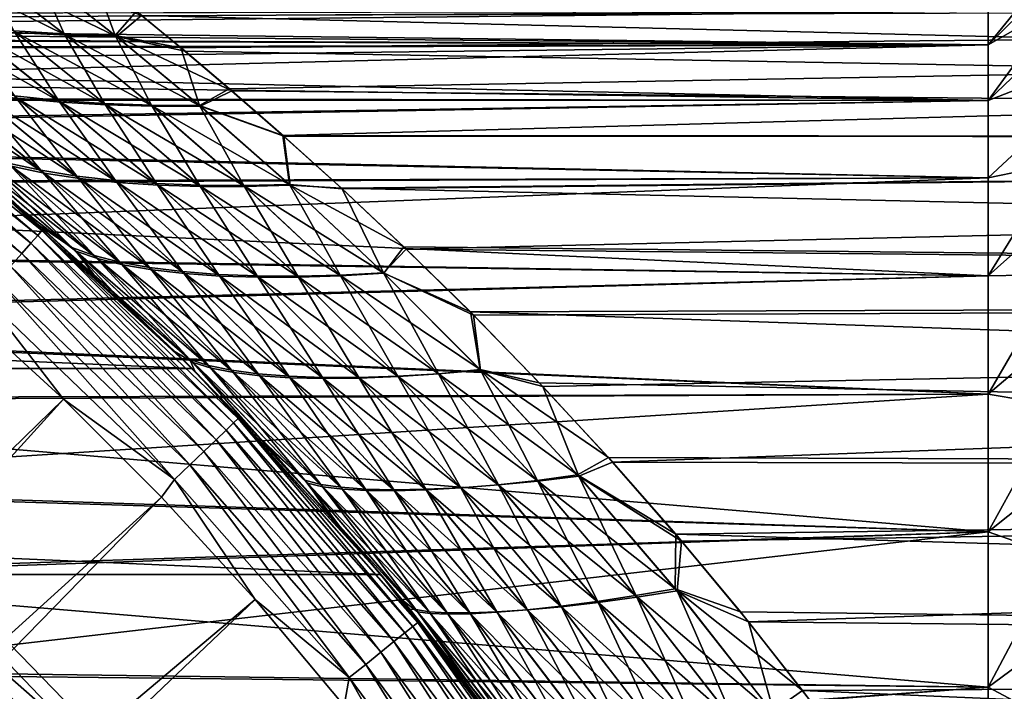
# Model space of a CAD drawing. Header units: metres. Extents: x -22 to 72, y -222 to 22.
# Tile 202 of 256: x 14.7 to 21.61, y 13.64 to 18.36. Entities that reach past the tile are written whole.
import ezdxf

# ---------------------------------------------------------------- set-up
doc = ezdxf.new("R2010")
doc.units = ezdxf.units.M
doc.layers.add('solid_509499_SW0002', color=7, linetype='CONTINUOUS')

msp = doc.modelspace()

# ---------------------------------------------------------------- linework, layer by layer
at = {"layer": 'solid_509499_SW0002'}
for points in [[(21.5, 18.184998, 64.600609), (22.5, 19.16798, 64.416916), (22.5, 19.416819, 66.200783)], [(21.5, 18.421082, 66.293022), (21.5, 18.184998, 64.600609), (22.5, 19.416819, 66.200783)], [(21.5, 17.793766, 62.937202), (22.5, 18.75561, 62.663605), (22.5, 19.16798, 64.416916)], [(21.5, 18.184998, 64.600609), (21.5, 17.793766, 62.937202), (22.5, 19.16798, 64.416916)], [(21.5, 18.184998, 71.399391), (22.5, 19.16798, 71.583084), (22.5, 18.75561, 73.336395)], [(21.5, 18.184998, 71.399391), (21.5, 18.421082, 69.706978), (22.5, 19.16798, 71.583084)], [(21.5, 17.793766, 62.937202), (22.5, 18.18322, 60.955818), (22.5, 18.75561, 62.663605)], [(21.5, 17.793766, 73.062798), (22.5, 18.75561, 73.336395), (22.5, 18.18322, 75.044182)], [(21.5, 17.793766, 73.062798), (21.5, 18.184998, 71.399391), (22.5, 18.75561, 73.336395)], [(15.022791, 18.252682, 57.17783), (14.672919, 18.271509, 56.917923), (14.078038, 18.71879, 57.732094)], [(14.453522, 18.690596, 57.976868), (15.022791, 18.252682, 57.17783), (14.078038, 18.71879, 57.732094)], [(15.011843, 18.260937, 78.809494), (14.441592, 18.698818, 78.00853), (14.658468, 18.282213, 79.065628)], [(14.825766, 18.679012, 77.796028), (14.441592, 18.698818, 78.00853), (15.011843, 18.260937, 78.809494)], [(15.37818, 18.244247, 57.407619), (15.022791, 18.252682, 57.17783), (14.453522, 18.690596, 57.976868)], [(14.833888, 18.673191, 58.193531), (15.37818, 18.244247, 57.407619), (14.453522, 18.690596, 57.976868)], [(15.370691, 18.250051, 78.583267), (15.22055, 18.659496, 77.634476), (14.825766, 18.679012, 77.796028)], [(15.370691, 18.250051, 78.583267), (14.825766, 18.679012, 77.796028), (15.011843, 18.260937, 78.809494)], [(14.833888, 18.673191, 58.193531), (15.55497, 18.391216, 57.862782), (15.37818, 18.244247, 57.407619)], [(15.370691, 18.250051, 78.583267), (15.518391, 18.420713, 78.083519), (15.22055, 18.659496, 77.634476)], [(50.400002, 18.492506, 77.951241), (15.518391, 18.420713, 78.083519), (15.830971, 18.163624, 78.539581)], [(50.400002, 18.492506, 58.048759), (50.400002, 17.526039, 56.431164), (15.55497, 18.391216, 57.862782)], [(50.400002, 18.492506, 77.951241), (15.830971, 18.163624, 78.539581), (16.170605, 17.87641, 79.019707)], [(50.400002, 18.492506, 77.951241), (16.170605, 17.87641, 79.019707), (16.547749, 17.54735, 79.536484)], [(50.400002, 17.526039, 79.56884), (50.400002, 18.492506, 77.951241), (16.547749, 17.54735, 79.536484)], [(4.127241, 18.392618, 69.990547), (21.5, 18.421082, 69.706978), (21.5, 18.184998, 71.399391)], [(4.368692, 18.336767, 70.452217), (4.127241, 18.392618, 69.990547), (21.5, 18.184998, 71.399391)], [(4.170575, 18.382839, 65.921112), (4.419402, 18.324612, 65.458549), (21.5, 18.421082, 66.293022)], [(4.419402, 18.324612, 65.458549), (4.73868, 18.244654, 64.936974), (21.5, 18.421082, 66.293022)], [(4.73868, 18.244654, 64.936974), (21.5, 18.184998, 64.600609), (21.5, 18.421082, 66.293022)], [(15.370691, 18.250051, 78.583267), (15.830971, 18.163624, 78.539581), (15.518391, 18.420713, 78.083519)], [(15.37818, 18.244247, 57.407619), (15.55497, 18.391216, 57.862782), (15.859923, 18.139854, 57.419563)], [(50.400002, 17.526039, 56.431164), (15.859923, 18.139854, 57.419563), (15.55497, 18.391216, 57.862782)], [(4.68187, 18.259315, 70.97438), (4.368692, 18.336767, 70.452217), (21.5, 18.184998, 71.399391)], [(14.988117, 17.781624, 55.791626), (14.682626, 17.810928, 55.464008), (14.001969, 18.340275, 56.314819)], [(14.331756, 18.300714, 56.629494), (14.988117, 17.781624, 55.791626), (14.001969, 18.340275, 56.314819)], [(5.075209, 18.153919, 71.561584), (4.68187, 18.259315, 70.97438), (21.5, 18.184998, 71.399391)], [(14.972487, 17.794277, 80.191559), (14.313736, 18.313869, 79.350098), (14.663687, 17.826073, 80.515579)], [(14.658468, 18.282213, 79.065628), (14.313736, 18.313869, 79.350098), (14.972487, 17.794277, 80.191559)], [(15.306316, 17.762251, 56.091316), (14.988117, 17.781624, 55.791626), (14.331756, 18.300714, 56.629494)], [(14.672919, 18.271509, 56.917923), (15.306316, 17.762251, 56.091316), (14.331756, 18.300714, 56.629494)], [(15.293908, 17.772415, 79.895287), (14.658468, 18.282213, 79.065628), (14.972487, 17.794277, 80.191559)], [(15.011843, 18.260937, 78.809494), (14.658468, 18.282213, 79.065628), (15.293908, 17.772415, 79.895287)], [(15.634247, 17.752834, 56.360661), (15.306316, 17.762251, 56.091316), (14.672919, 18.271509, 56.917923)], [(15.022791, 18.252682, 57.17783), (15.634247, 17.752834, 56.360661), (14.672919, 18.271509, 56.917923)], [(15.624993, 17.760508, 79.629173), (15.011843, 18.260937, 78.809494), (15.293908, 17.772415, 79.895287)], [(15.370691, 18.250051, 78.583267), (15.011843, 18.260937, 78.809494), (15.624993, 17.760508, 79.629173)], [(15.968346, 17.753387, 56.597958), (15.634247, 17.752834, 56.360661), (15.022791, 18.252682, 57.17783)], [(15.37818, 18.244247, 57.407619), (15.968346, 17.753387, 56.597958), (15.022791, 18.252682, 57.17783)], [(4.73868, 18.244654, 64.936974), (5.136859, 18.13657, 64.351097), (21.5, 18.184998, 64.600609)], [(5.075209, 18.153919, 71.561584), (21.5, 18.184998, 71.399391), (21.5, 17.793766, 73.062798)], [(5.136859, 18.13657, 64.351097), (5.622919, 17.991812, 63.693604), (21.5, 18.184998, 64.600609)], [(5.622919, 17.991812, 63.693604), (6.208169, 17.798346, 62.953224), (21.5, 18.184998, 64.600609)], [(6.208169, 17.798346, 62.953224), (21.5, 17.793766, 62.937202), (21.5, 18.184998, 64.600609)], [(15.962203, 17.758568, 79.394905), (15.830971, 18.163624, 78.539581), (15.370691, 18.250051, 78.583267)], [(15.962203, 17.758568, 79.394905), (15.370691, 18.250051, 78.583267), (15.624993, 17.760508, 79.629173)], [(15.37818, 18.244247, 57.407619), (15.859923, 18.139854, 57.419563), (16.189465, 17.860846, 56.955082)], [(15.37818, 18.244247, 57.407619), (16.189465, 17.860846, 56.955082), (15.968346, 17.753387, 56.597958)], [(21.5, 16.560507, 59.753811), (22.5, 17.45569, 59.308117), (22.5, 18.18322, 60.955818)], [(21.5, 17.250723, 61.316998), (21.5, 16.560507, 59.753811), (22.5, 18.18322, 60.955818)], [(21.5, 17.793766, 62.937202), (21.5, 17.250723, 61.316998), (22.5, 18.18322, 60.955818)], [(21.5, 17.250723, 74.683006), (22.5, 18.18322, 75.044182), (22.5, 17.45569, 76.691887)], [(21.5, 17.250723, 74.683006), (21.5, 17.793766, 73.062798), (22.5, 18.18322, 75.044182)], [(5.55943, 18.01153, 72.223152), (5.075209, 18.153919, 71.561584), (21.5, 17.793766, 73.062798)], [(15.962203, 17.758568, 79.394905), (16.170605, 17.87641, 79.019707), (15.830971, 18.163624, 78.539581)], [(50.400002, 17.526039, 56.431164), (16.189465, 17.860846, 56.955082), (15.859923, 18.139854, 57.419563)], [(13.370307, 18.077848, 119.368202), (13.343791, 18.041996, 119.516907), (14.825788, 16.845367, 119.516907)], [(14.855249, 16.878841, 119.368202), (14.462721, 17.236, 119.213844), (13.370307, 18.077848, 119.368202)], [(14.855249, 16.878841, 119.368202), (13.370307, 18.077848, 119.368202), (14.825788, 16.845367, 119.516907)], [(6.146482, 17.819744, 72.970703), (5.55943, 18.01153, 72.223152), (21.5, 17.793766, 73.062798)], [(13.300695, 17.983727, 119.654198), (13.242643, 17.905235, 119.774902), (14.713407, 16.717678, 119.774902)], [(13.343791, 18.041996, 119.516907), (13.300695, 17.983727, 119.654198), (14.777905, 16.790962, 119.654198)], [(14.777905, 16.790962, 119.654198), (13.300695, 17.983727, 119.654198), (14.713407, 16.717678, 119.774902)], [(14.825788, 16.845367, 119.516907), (13.343791, 18.041996, 119.516907), (14.777905, 16.790962, 119.654198)], [(14.87028, 17.283792, 53.871784), (14.642844, 17.331078, 53.467319), (13.865959, 17.958147, 54.34404)], [(14.11939, 17.899223, 54.736885), (14.87028, 17.283792, 53.871784), (13.865959, 17.958147, 54.34404)], [(14.848138, 17.302979, 82.105278), (14.093506, 17.919346, 81.235054), (14.617359, 17.352791, 82.506172)], [(14.369953, 17.867773, 80.864456), (14.093506, 17.919346, 81.235054), (14.848138, 17.302979, 82.105278)], [(14.713407, 16.717678, 119.774902), (13.242643, 17.905235, 119.774902), (14.63472, 16.628271, 119.874481)], [(15.119245, 17.245903, 54.256832), (14.87028, 17.283792, 53.871784), (14.11939, 17.899223, 54.736885)], [(14.392305, 17.85014, 55.111374), (15.119245, 17.245903, 54.256832), (14.11939, 17.899223, 54.736885)], [(15.100309, 17.262562, 81.723679), (14.369953, 17.867773, 80.864456), (14.848138, 17.302979, 82.105278)], [(14.663687, 17.826073, 80.515579), (14.369953, 17.867773, 80.864456), (15.100309, 17.262562, 81.723679)], [(15.387448, 17.217445, 54.618767), (15.119245, 17.245903, 54.256832), (14.392305, 17.85014, 55.111374)], [(14.682626, 17.810928, 55.464008), (15.387448, 17.217445, 54.618767), (14.392305, 17.85014, 55.111374)], [(15.962203, 17.758568, 79.394905), (16.547749, 17.54735, 79.536484), (16.170605, 17.87641, 79.019707)], [(15.968346, 17.753387, 56.597958), (16.189465, 17.860846, 56.955082), (16.553175, 17.543404, 56.457512)], [(50.400002, 17.526039, 56.431164), (16.553175, 17.543404, 56.457512), (16.189465, 17.860846, 56.955082)], [(6.851423, 17.560766, 73.819824), (6.146482, 17.819744, 72.970703), (21.5, 17.793766, 73.062798)], [(6.208169, 17.798346, 62.953224), (6.906928, 17.539009, 62.114941), (21.5, 17.793766, 62.937202)], [(6.851423, 17.560766, 73.819824), (21.5, 17.793766, 73.062798), (21.5, 17.250723, 74.683006)], [(6.906928, 17.539009, 62.114941), (21.5, 17.250723, 61.316998), (21.5, 17.793766, 62.937202)], [(15.371601, 17.231575, 81.365059), (14.663687, 17.826073, 80.515579), (15.100309, 17.262562, 81.723679)], [(14.972487, 17.794277, 80.191559), (14.663687, 17.826073, 80.515579), (15.371601, 17.231575, 81.365059)], [(15.672429, 17.198444, 54.954243), (15.387448, 17.217445, 54.618767), (14.682626, 17.810928, 55.464008)], [(14.988117, 17.781624, 55.791626), (15.672429, 17.198444, 54.954243), (14.682626, 17.810928, 55.464008)], [(15.659565, 17.210049, 81.032738), (14.972487, 17.794277, 80.191559), (15.371601, 17.231575, 81.365059)], [(15.293908, 17.772415, 79.895287), (14.972487, 17.794277, 80.191559), (15.659565, 17.210049, 81.032738)], [(15.971469, 17.188932, 55.260181), (15.672429, 17.198444, 54.954243), (14.988117, 17.781624, 55.791626)], [(15.306316, 17.762251, 56.091316), (15.971469, 17.188932, 55.260181), (14.988117, 17.781624, 55.791626)], [(15.9615, 17.198009, 80.72979), (15.293908, 17.772415, 79.895287), (15.659565, 17.210049, 81.032738)], [(15.624993, 17.760508, 79.629173), (15.293908, 17.772415, 79.895287), (15.9615, 17.198009, 80.72979)], [(16.281279, 17.188927, 55.534019), (15.971469, 17.188932, 55.260181), (15.306316, 17.762251, 56.091316)], [(15.634247, 17.752834, 56.360661), (16.281279, 17.188927, 55.534019), (15.306316, 17.762251, 56.091316)], [(16.274136, 17.195477, 80.458755), (15.624993, 17.760508, 79.629173), (15.9615, 17.198009, 80.72979)], [(15.962203, 17.758568, 79.394905), (15.624993, 17.760508, 79.629173), (16.274136, 17.195477, 80.458755)], [(15.968346, 17.753387, 56.597958), (16.597918, 17.198442, 55.773968), (15.634247, 17.752834, 56.360661)], [(16.597918, 17.198442, 55.773968), (16.281279, 17.188927, 55.534019), (15.634247, 17.752834, 56.360661)], [(16.593557, 17.202463, 80.221428), (16.547749, 17.54735, 79.536484), (15.962203, 17.758568, 79.394905)], [(16.593557, 17.202463, 80.221428), (15.962203, 17.758568, 79.394905), (16.274136, 17.195477, 80.458755)], [(15.968346, 17.753387, 56.597958), (16.553175, 17.543404, 56.457512), (16.597918, 17.198442, 55.773968)], [(7.689434, 17.21032, 74.786278), (6.851423, 17.560766, 73.819824), (21.5, 17.250723, 74.683006)], [(6.906928, 17.539009, 62.114941), (7.731639, 17.191401, 61.165932), (21.5, 17.250723, 61.316998)], [(50.400002, 17.526039, 79.56884), (16.547749, 17.54735, 79.536484), (16.963541, 17.171598, 80.088684)], [(16.593557, 17.202463, 80.221428), (16.963541, 17.171598, 80.088684), (16.547749, 17.54735, 79.536484)], [(50.400002, 17.526039, 56.431164), (16.957682, 17.177963, 55.920364), (16.553175, 17.543404, 56.457512)], [(16.597918, 17.198442, 55.773968), (16.553175, 17.543404, 56.457512), (16.957682, 17.177963, 55.920364)], [(50.400002, 17.526039, 56.431164), (50.400002, 16.418461, 54.906715), (16.957682, 17.177963, 55.920364)], [(50.400002, 17.526039, 79.56884), (16.963541, 17.171598, 80.088684), (17.412302, 16.749556, 80.666977)], [(50.400002, 16.418461, 81.093285), (50.400002, 17.526039, 79.56884), (17.412302, 16.749556, 80.666977)], [(14.227192, 17.480434, 83.347023), (14.265347, 17.39971, 83.972595), (14.833776, 16.917715, 84.550529)], [(15.065857, 16.760658, 84.221207), (14.227192, 17.480434, 83.347023), (14.833776, 16.917715, 84.550529)], [(14.409905, 17.411961, 82.921883), (14.227192, 17.480434, 83.347023), (15.065857, 16.760658, 84.221207)], [(14.259803, 17.453671, 52.619087), (15.093518, 16.735561, 51.751019), (14.633085, 17.0916, 51.651276)], [(15.245413, 16.682634, 52.188663), (15.093518, 16.735561, 51.751019), (14.259803, 17.453671, 52.619087)], [(14.438877, 17.387722, 53.047947), (15.245413, 16.682634, 52.188663), (14.259803, 17.453671, 52.619087)], [(21.5, 15.729003, 58.260983), (22.5, 16.579229, 57.734566), (22.5, 17.45569, 59.308117)], [(21.5, 16.560507, 59.753811), (21.5, 15.729003, 58.260983), (22.5, 17.45569, 59.308117)], [(21.5, 16.560507, 76.246185), (22.5, 17.45569, 76.691887), (22.5, 16.579229, 78.265434)], [(21.5, 16.560507, 76.246185), (21.5, 17.250723, 74.683006), (22.5, 17.45569, 76.691887)], [(14.833776, 16.917715, 84.550529), (14.265347, 17.39971, 83.972595), (14.462721, 17.236, 119.213844)], [(15.221151, 16.705124, 83.787003), (14.409905, 17.411961, 82.921883), (15.065857, 16.760658, 84.221207)], [(14.617359, 17.352791, 82.506172), (14.409905, 17.411961, 82.921883), (15.221151, 16.705124, 83.787003)], [(15.42454, 16.63855, 52.616333), (15.245413, 16.682634, 52.188663), (14.438877, 17.387722, 53.047947)], [(14.642844, 17.331078, 53.467319), (15.42454, 16.63855, 52.616333), (14.438877, 17.387722, 53.047947)], [(15.403525, 16.658434, 83.362717), (14.617359, 17.352791, 82.506172), (15.221151, 16.705124, 83.787003)], [(14.848138, 17.302979, 82.105278), (14.617359, 17.352791, 82.506172), (15.403525, 16.658434, 83.362717)], [(15.629362, 16.603359, 53.028313), (15.42454, 16.63855, 52.616333), (14.642844, 17.331078, 53.467319)], [(14.87028, 17.283792, 53.871784), (15.629362, 16.603359, 53.028313), (14.642844, 17.331078, 53.467319)], [(15.61145, 16.620636, 82.954025), (14.848138, 17.302979, 82.105278), (15.403525, 16.658434, 83.362717)], [(15.100309, 17.262562, 81.723679), (14.848138, 17.302979, 82.105278), (15.61145, 16.620636, 82.954025)], [(15.857765, 16.577099, 53.419872), (15.629362, 16.603359, 53.028313), (14.87028, 17.283792, 53.871784)], [(15.119245, 17.245903, 54.256832), (15.857765, 16.577099, 53.419872), (14.87028, 17.283792, 53.871784)], [(-15.909897, 15.909908), (-14.462714, 17.236006), (15.909897, 15.909908)], [(-14.462714, 17.236006), (14.462714, 17.236006), (15.909897, 15.909908)], [(7.689434, 17.21032, 74.786278), (21.5, 17.250723, 74.683006), (21.5, 16.560507, 76.246185)], [(7.731639, 17.191401, 61.165932), (8.645412, 16.750504, 60.147011), (21.5, 17.250723, 61.316998)], [(8.645412, 16.750504, 60.147011), (21.5, 16.560507, 59.753811), (21.5, 17.250723, 61.316998)], [(15.791197, 16.027729, 50.503799), (15.909897, 15.909908), (14.462714, 17.236006)], [(15.21996, 16.571144, 51.06382), (15.791197, 16.027729, 50.503799), (14.462714, 17.236006)], [(14.633085, 17.0916, 51.651276), (15.21996, 16.571144, 51.06382), (14.462714, 17.236006)], [(14.833776, 16.917715, 84.550529), (14.462721, 17.236, 119.213844), (15.909903, 15.909903, 119.213844)], [(14.855249, 16.878841, 119.368202), (15.909903, 15.909903, 119.213844), (14.462721, 17.236, 119.213844)], [(15.842822, 16.591768, 82.565643), (15.100309, 17.262562, 81.723679), (15.61145, 16.620636, 82.954025)], [(15.371601, 17.231575, 81.365059), (15.100309, 17.262562, 81.723679), (15.842822, 16.591768, 82.565643)], [(16.10725, 16.559801, 53.787117), (15.857765, 16.577099, 53.419872), (15.119245, 17.245903, 54.256832)], [(15.387448, 17.217445, 54.618767), (16.10725, 16.559801, 53.787117), (15.119245, 17.245903, 54.256832)], [(16.095158, 16.571863, 82.201447), (15.371601, 17.231575, 81.365059), (15.842822, 16.591768, 82.565643)], [(15.659565, 17.210049, 81.032738), (15.371601, 17.231575, 81.365059), (16.095158, 16.571863, 82.201447)], [(16.375126, 16.551495, 54.126526), (16.10725, 16.559801, 53.787117), (15.387448, 17.217445, 54.618767)], [(15.672429, 17.198444, 54.954243), (16.375126, 16.551495, 54.126526), (15.387448, 17.217445, 54.618767)], [(8.614589, 16.766376, 75.819099), (7.689434, 17.21032, 74.786278), (21.5, 16.560507, 76.246185)], [(16.365778, 16.560947, 81.864937), (15.659565, 17.210049, 81.032738), (16.095158, 16.571863, 82.201447)], [(15.9615, 17.198009, 80.72979), (15.659565, 17.210049, 81.032738), (16.365778, 16.560947, 81.864937)], [(16.658419, 16.552202, 54.434868), (16.375126, 16.551495, 54.126526), (15.672429, 17.198444, 54.954243)], [(15.971469, 17.188932, 55.260181), (16.658419, 16.552202, 54.434868), (15.672429, 17.198444, 54.954243)], [(16.651728, 16.559048, 81.559334), (15.9615, 17.198009, 80.72979), (16.365778, 16.560947, 81.864937)], [(16.274136, 17.195477, 80.458755), (15.9615, 17.198009, 80.72979), (16.651728, 16.559048, 81.559334)], [(16.953524, 16.561947, 54.709438), (16.658419, 16.552202, 54.434868), (15.971469, 17.188932, 55.260181)], [(16.281279, 17.188927, 55.534019), (16.953524, 16.561947, 54.709438), (15.971469, 17.188932, 55.260181)], [(16.593557, 17.202463, 80.221428), (16.274136, 17.195477, 80.458755), (16.949421, 16.566183, 81.287323)], [(16.949421, 16.566183, 81.287323), (16.274136, 17.195477, 80.458755), (16.651728, 16.559048, 81.559334)], [(16.597918, 17.198442, 55.773968), (17.256121, 16.58074, 54.948357), (16.281279, 17.188927, 55.534019)], [(17.256121, 16.58074, 54.948357), (16.953524, 16.561947, 54.709438), (16.281279, 17.188927, 55.534019)], [(17.254562, 16.582369, 81.050781), (16.963541, 17.171598, 80.088684), (16.593557, 17.202463, 80.221428)], [(17.254562, 16.582369, 81.050781), (16.593557, 17.202463, 80.221428), (16.949421, 16.566183, 81.287323)], [(16.597918, 17.198442, 55.773968), (16.957682, 17.177963, 55.920364), (17.396788, 16.765553, 55.354202)], [(16.597918, 17.198442, 55.773968), (17.396788, 16.765553, 55.354202), (17.256121, 16.58074, 54.948357)], [(50.400002, 16.418461, 54.906715), (17.396788, 16.765553, 55.354202), (16.957682, 17.177963, 55.920364)], [(17.254562, 16.582369, 81.050781), (17.412302, 16.749556, 80.666977), (16.963541, 17.171598, 80.088684)], [(15.093518, 16.735561, 51.751019), (15.21996, 16.571144, 51.06382), (14.633085, 17.0916, 51.651276)], [(14.855249, 16.878841, 119.368202), (14.825788, 16.845367, 119.516907), (16.200964, 15.527367, 119.516907)], [(15.388842, 16.414431, 85.102844), (14.833776, 16.917715, 84.550529), (15.909903, 15.909903, 119.213844)], [(15.065857, 16.760658, 84.221207), (14.833776, 16.917715, 84.550529), (15.388842, 16.414431, 85.102844)], [(16.233158, 15.558223, 119.368202), (15.909903, 15.909903, 119.213844), (14.855249, 16.878841, 119.368202)], [(16.233158, 15.558223, 119.368202), (14.855249, 16.878841, 119.368202), (16.200964, 15.527367, 119.516907)], [(14.825788, 16.845367, 119.516907), (14.777905, 16.790962, 119.654198), (16.148642, 15.477219, 119.654198)], [(16.200964, 15.527367, 119.516907), (14.825788, 16.845367, 119.516907), (16.148642, 15.477219, 119.654198)], [(9.539351, 16.258022, 76.827621), (8.614589, 16.766376, 75.819099), (21.5, 16.560507, 76.246185)], [(8.645412, 16.750504, 60.147011), (9.571149, 16.239323, 59.138046), (21.5, 16.560507, 59.753811)], [(14.777905, 16.790962, 119.654198), (14.713407, 16.717678, 119.774902), (16.078159, 15.409668, 119.774902)], [(16.148642, 15.477219, 119.654198), (14.777905, 16.790962, 119.654198), (16.078159, 15.409668, 119.774902)], [(15.89428, 15.974047, 85.057869), (15.065857, 16.760658, 84.221207), (15.388842, 16.414431, 85.102844)], [(15.221151, 16.705124, 83.787003), (15.065857, 16.760658, 84.221207), (15.89428, 15.974047, 85.057869)], [(15.093518, 16.735561, 51.751019), (15.916814, 15.951459, 50.920212), (15.21996, 16.571144, 51.06382)], [(16.044701, 15.912188, 51.363319), (15.916814, 15.951459, 50.920212), (15.093518, 16.735561, 51.751019)], [(15.245413, 16.682634, 52.188663), (16.044701, 15.912188, 51.363319), (15.093518, 16.735561, 51.751019)], [(17.254562, 16.582369, 81.050781), (17.885244, 16.284723, 81.259254), (17.412302, 16.749556, 80.666977)], [(17.256121, 16.58074, 54.948357), (17.396788, 16.765553, 55.354202), (17.86381, 16.307434, 54.768688)], [(50.400002, 16.418461, 54.906715), (17.86381, 16.307434, 54.768688), (17.396788, 16.765553, 55.354202)], [(50.400002, 16.418461, 81.093285), (17.412302, 16.749556, 80.666977), (17.885244, 16.284723, 81.259254)], [(14.713407, 16.717678, 119.774902), (14.63472, 16.628271, 119.874481), (15.992174, 15.327257, 119.874481)], [(16.078159, 15.409668, 119.774902), (14.713407, 16.717678, 119.774902), (15.992174, 15.327257, 119.874481)], [(16.025448, 15.931993, 84.618088), (15.221151, 16.705124, 83.787003), (15.89428, 15.974047, 85.057869)], [(15.403525, 16.658434, 83.362717), (15.221151, 16.705124, 83.787003), (16.025448, 15.931993, 84.618088)], [(16.202147, 15.881276, 51.795986), (16.044701, 15.912188, 51.363319), (15.245413, 16.682634, 52.188663)], [(15.42454, 16.63855, 52.616333), (16.202147, 15.881276, 51.795986), (15.245413, 16.682634, 52.188663)], [(14.63472, 16.628271, 119.874481), (14.544807, 16.526112, 119.949181), (15.893922, 15.23309, 119.949181)], [(15.992174, 15.327257, 119.874481), (14.63472, 16.628271, 119.874481), (15.893922, 15.23309, 119.949181)], [(16.186024, 15.898298, 84.188698), (15.403525, 16.658434, 83.362717), (16.025448, 15.931993, 84.618088)], [(15.61145, 16.620636, 82.954025), (15.403525, 16.658434, 83.362717), (16.186024, 15.898298, 84.188698)], [(16.387501, 15.858771, 52.212231), (16.202147, 15.881276, 51.795986), (15.42454, 16.63855, 52.616333)], [(15.629362, 16.603359, 53.028313), (16.387501, 15.858771, 52.212231), (15.42454, 16.63855, 52.616333)], [(16.374363, 15.87301, 83.775642), (15.61145, 16.620636, 82.954025), (16.186024, 15.898298, 84.188698)], [(15.842822, 16.591768, 82.565643), (15.61145, 16.620636, 82.954025), (16.374363, 15.87301, 83.775642)], [(16.598476, 15.844708, 52.607094), (16.387501, 15.858771, 52.212231), (15.629362, 16.603359, 53.028313)], [(15.857765, 16.577099, 53.419872), (16.598476, 15.844708, 52.607094), (15.629362, 16.603359, 53.028313)], [(16.588196, 15.856163, 83.383858), (15.842822, 16.591768, 82.565643), (16.374363, 15.87301, 83.775642)], [(16.095158, 16.571863, 82.201447), (15.842822, 16.591768, 82.565643), (16.588196, 15.856163, 83.383858)], [(9.539351, 16.258022, 76.827621), (21.5, 16.560507, 76.246185), (21.5, 15.729003, 77.739014)], [(9.571149, 16.239323, 59.138046), (21.5, 15.729003, 58.260983), (21.5, 16.560507, 59.753811)], [(14.544807, 16.526112, 119.949181), (14.447057, 16.415045, 119.996193), (15.787104, 15.130713, 119.996193)], [(15.893922, 15.23309, 119.949181), (14.544807, 16.526112, 119.949181), (15.787104, 15.130713, 119.996193)], [(15.916814, 15.951459, 50.920212), (15.791197, 16.027729, 50.503799), (15.21996, 16.571144, 51.06382)], [(16.832371, 15.839117, 52.976501), (16.598476, 15.844708, 52.607094), (15.857765, 16.577099, 53.419872)], [(16.10725, 16.559801, 53.787117), (16.832371, 15.839117, 52.976501), (15.857765, 16.577099, 53.419872)], [(16.824825, 15.847788, 83.017403), (16.095158, 16.571863, 82.201447), (16.588196, 15.856163, 83.383858)], [(16.365778, 16.560947, 81.864937), (16.095158, 16.571863, 82.201447), (16.824825, 15.847788, 83.017403)], [(17.086258, 15.842024, 53.316776), (16.832371, 15.839117, 52.976501), (16.10725, 16.559801, 53.787117)], [(16.375126, 16.551495, 54.126526), (17.086258, 15.842024, 53.316776), (16.10725, 16.559801, 53.787117)], [(17.081347, 15.847911, 82.679947), (16.365778, 16.560947, 81.864937), (16.824825, 15.847788, 83.017403)], [(16.651728, 16.559048, 81.559334), (16.365778, 16.560947, 81.864937), (17.081347, 15.847911, 82.679947)], [(16.658419, 16.552202, 54.434868), (17.356909, 15.853454, 53.624519), (16.375126, 16.551495, 54.126526)], [(17.356909, 15.853454, 53.624519), (17.086258, 15.842024, 53.316776), (16.375126, 16.551495, 54.126526)], [(16.949421, 16.566183, 81.287323), (16.651728, 16.559048, 81.559334), (17.354546, 15.856555, 82.374855)], [(17.354546, 15.856555, 82.374855), (16.651728, 16.559048, 81.559334), (17.081347, 15.847911, 82.679947)], [(16.953524, 16.561947, 54.709438), (17.640411, 15.873425, 53.896915), (16.658419, 16.552202, 54.434868)], [(17.640411, 15.873425, 53.896915), (17.356909, 15.853454, 53.624519), (16.658419, 16.552202, 54.434868)], [(17.254562, 16.582369, 81.050781), (16.949421, 16.566183, 81.287323), (17.640528, 15.873741, 82.10495)], [(17.640528, 15.873741, 82.10495), (16.949421, 16.566183, 81.287323), (17.354546, 15.856555, 82.374855)], [(17.256121, 16.58074, 54.948357), (17.932066, 15.901949, 54.131989), (16.953524, 16.561947, 54.709438)], [(17.932066, 15.901949, 54.131989), (17.640411, 15.873425, 53.896915), (16.953524, 16.561947, 54.709438)], [(17.934618, 15.89948, 81.872185), (17.885244, 16.284723, 81.259254), (17.254562, 16.582369, 81.050781)], [(17.934618, 15.89948, 81.872185), (17.254562, 16.582369, 81.050781), (17.640528, 15.873741, 82.10495)], [(17.256121, 16.58074, 54.948357), (17.86381, 16.307434, 54.768688), (17.932066, 15.901949, 54.131989)], [(21.5, 14.763309, 56.851246), (22.5, 15.561319, 56.248604), (22.5, 16.579229, 57.734566)], [(21.5, 15.729003, 58.260983), (21.5, 14.763309, 56.851246), (22.5, 16.579229, 57.734566)], [(21.5, 15.729003, 77.739014), (22.5, 16.579229, 78.265434), (22.5, 15.561319, 79.751396)], [(21.5, 15.729003, 77.739014), (21.5, 16.560507, 76.246185), (22.5, 16.579229, 78.265434)], [(14.447057, 16.415045, 119.996193), (14.286456, 16.352165, 120.013718), (15.005708, 15.69474, 120.013718)], [(15.787104, 15.130713, 119.996193), (14.447057, 16.415045, 119.996193), (15.005708, 15.69474, 120.013718)], [(15.928587, 15.891196, 85.629692), (15.388842, 16.414431, 85.102844), (15.909903, 15.909903, 119.213844)], [(15.89428, 15.974047, 85.057869), (15.388842, 16.414431, 85.102844), (15.928587, 15.891196, 85.629692)], [(50.400002, 16.418461, 54.906715), (50.400002, 15.178692, 53.487686), (17.86381, 16.307434, 54.768688)], [(50.400002, 16.418461, 81.093285), (17.885244, 16.284723, 81.259254), (18.372221, 15.782782, 81.852936)], [(50.400002, 16.418461, 81.093285), (18.372221, 15.782782, 81.852936), (18.862673, 15.251057, 82.436249)], [(50.400002, 15.178692, 82.512314), (50.400002, 16.418461, 81.093285), (18.862673, 15.251057, 82.436249)], [(7.828797, 8.69476, 120.188515), (15.005708, 15.69474, 120.013718), (14.286456, 16.352165, 120.013718)], [(10.433167, 15.699412, 77.786629), (9.539351, 16.258022, 76.827621), (21.5, 15.729003, 77.739014)], [(50.400002, 15.178692, 53.487686), (18.347425, 15.810108, 54.178261), (17.86381, 16.307434, 54.768688)], [(17.932066, 15.901949, 54.131989), (17.86381, 16.307434, 54.768688), (18.347425, 15.810108, 54.178261)], [(17.934618, 15.89948, 81.872185), (18.372221, 15.782782, 81.852936), (17.885244, 16.284723, 81.259254)], [(9.571149, 16.239323, 59.138046), (10.463082, 15.67949, 58.181477), (21.5, 15.729003, 58.260983)], [(15.791197, 16.027729, 50.503799), (16.344248, 15.463363, 49.971424), (15.909897, 15.909908)], [(15.916814, 15.951459, 50.920212), (16.344248, 15.463363, 49.971424), (15.791197, 16.027729, 50.503799)], [(15.89428, 15.974047, 85.057869), (15.928587, 15.891196, 85.629692), (16.451109, 15.349627, 86.131073)], [(16.702421, 15.12417, 85.852234), (15.89428, 15.974047, 85.057869), (16.451109, 15.349627, 86.131073)], [(16.025448, 15.931993, 84.618088), (15.89428, 15.974047, 85.057869), (16.702421, 15.12417, 85.852234)], [(-17.235994, 14.462728), (-15.909897, 15.909908), (17.235994, 14.462728)], [(-15.909897, 15.909908), (15.909897, 15.909908), (17.235994, 14.462728)], [(16.876757, 14.88036, 49.466911), (17.235994, 14.462728), (15.909897, 15.909908)], [(16.344248, 15.463363, 49.971424), (16.876757, 14.88036, 49.466911), (15.909897, 15.909908)], [(15.928587, 15.891196, 85.629692), (15.909903, 15.909903, 119.213844), (17.236, 14.462721, 119.213844)], [(16.233158, 15.558223, 119.368202), (17.236, 14.462721, 119.213844), (15.909903, 15.909903, 119.213844)], [(15.916814, 15.951459, 50.920212), (16.719959, 15.104509, 50.131241), (16.344248, 15.463363, 49.971424)], [(16.827166, 15.07922, 50.576771), (16.719959, 15.104509, 50.131241), (15.916814, 15.951459, 50.920212)], [(16.044701, 15.912188, 51.363319), (16.827166, 15.07922, 50.576771), (15.916814, 15.951459, 50.920212)], [(16.812893, 15.095796, 85.410027), (16.025448, 15.931993, 84.618088), (16.702421, 15.12417, 85.852234)], [(16.186024, 15.898298, 84.188698), (16.025448, 15.931993, 84.618088), (16.812893, 15.095796, 85.410027)], [(16.966219, 15.061786, 51.011421), (16.827166, 15.07922, 50.576771), (16.044701, 15.912188, 51.363319)], [(16.202147, 15.881276, 51.795986), (16.966219, 15.061786, 51.011421), (16.044701, 15.912188, 51.363319)], [(17.932066, 15.901949, 54.131989), (18.61673, 15.162464, 53.332092), (17.640411, 15.873425, 53.896915)], [(17.932066, 15.901949, 54.131989), (18.347425, 15.810108, 54.178261), (18.833801, 15.284326, 53.59898)], [(17.932066, 15.901949, 54.131989), (18.833801, 15.284326, 53.59898), (18.61673, 15.162464, 53.332092)], [(16.451109, 15.349627, 86.131073), (15.928587, 15.891196, 85.629692), (17.236, 14.462721, 119.213844)], [(16.955069, 15.075274, 84.978653), (16.186024, 15.898298, 84.188698), (16.812893, 15.095796, 85.410027)], [(16.374363, 15.87301, 83.775642), (16.186024, 15.898298, 84.188698), (16.955069, 15.075274, 84.978653)], [(17.135361, 15.052249, 51.428959), (16.966219, 15.061786, 51.011421), (16.202147, 15.881276, 51.795986)], [(16.387501, 15.858771, 52.212231), (17.135361, 15.052249, 51.428959), (16.202147, 15.881276, 51.795986)], [(17.127192, 15.062652, 84.564308), (16.374363, 15.87301, 83.775642), (16.955069, 15.075274, 84.978653)], [(16.588196, 15.856163, 83.383858), (16.374363, 15.87301, 83.775642), (17.127192, 15.062652, 84.564308)], [(17.332136, 15.050644, 51.824211), (17.135361, 15.052249, 51.428959), (16.387501, 15.858771, 52.212231)], [(16.598476, 15.844708, 52.607094), (17.332136, 15.050644, 51.824211), (16.387501, 15.858771, 52.212231)], [(17.326818, 15.057961, 84.17215), (16.588196, 15.856163, 83.383858), (17.127192, 15.062652, 84.564308)], [(16.824825, 15.847788, 83.017403), (16.588196, 15.856163, 83.383858), (17.326818, 15.057961, 84.17215)], [(17.553631, 15.056998, 52.192936), (17.332136, 15.050644, 51.824211), (16.598476, 15.844708, 52.607094)], [(16.832371, 15.839117, 52.976501), (17.553631, 15.056998, 52.192936), (16.598476, 15.844708, 52.607094)], [(17.081347, 15.847911, 82.679947), (16.824825, 15.847788, 83.017403), (17.55105, 15.061228, 83.806396)], [(17.55105, 15.061228, 83.806396), (16.824825, 15.847788, 83.017403), (17.326818, 15.057961, 84.17215)], [(17.086258, 15.842024, 53.316776), (17.7967, 15.071338, 52.531296), (16.832371, 15.839117, 52.976501)], [(17.7967, 15.071338, 52.531296), (17.553631, 15.056998, 52.192936), (16.832371, 15.839117, 52.976501)], [(17.354546, 15.856555, 82.374855), (17.081347, 15.847911, 82.679947), (17.796753, 15.07248, 83.470871)], [(17.796753, 15.07248, 83.470871), (17.081347, 15.847911, 82.679947), (17.55105, 15.061228, 83.806396)], [(17.356909, 15.853454, 53.624519), (18.057861, 15.093684, 52.835754), (17.086258, 15.842024, 53.316776)], [(18.057861, 15.093684, 52.835754), (17.7967, 15.071338, 52.531296), (17.086258, 15.842024, 53.316776)], [(17.640528, 15.873741, 82.10495), (17.354546, 15.856555, 82.374855), (18.060465, 15.091739, 83.169098)], [(18.060465, 15.091739, 83.169098), (17.354546, 15.856555, 82.374855), (17.796753, 15.07248, 83.470871)], [(17.640411, 15.873425, 53.896915), (18.332893, 15.124056, 53.103371), (17.356909, 15.853454, 53.624519)], [(18.332893, 15.124056, 53.103371), (18.057861, 15.093684, 52.835754), (17.356909, 15.853454, 53.624519)], [(18.61673, 15.162464, 53.332092), (18.332893, 15.124056, 53.103371), (17.640411, 15.873425, 53.896915)], [(17.934618, 15.89948, 81.872185), (17.640528, 15.873741, 82.10495), (18.337982, 15.119022, 82.904007)], [(18.337982, 15.119022, 82.904007), (17.640528, 15.873741, 82.10495), (18.060465, 15.091739, 83.169098)], [(18.62426, 15.154343, 82.67765), (18.372221, 15.782782, 81.852936), (17.934618, 15.89948, 81.872185)], [(18.62426, 15.154343, 82.67765), (17.934618, 15.89948, 81.872185), (18.337982, 15.119022, 82.904007)], [(50.400002, 15.178692, 53.487686), (18.833801, 15.284326, 53.59898), (18.347425, 15.810108, 54.178261)], [(18.62426, 15.154343, 82.67765), (18.862673, 15.251057, 82.436249), (18.372221, 15.782782, 81.852936)], [(7.828797, 8.69476, 120.188515), (8.273117, 8.273117, 120.188515), (15.005708, 15.69474, 120.013718)], [(8.273117, 8.273117, 120.188515), (15.69474, 15.005708, 120.013718), (15.005708, 15.69474, 120.013718)], [(10.433167, 15.699412, 77.786629), (21.5, 15.729003, 77.739014), (21.5, 14.763309, 79.148758)], [(11.287048, 15.097187, 78.692276), (10.433167, 15.699412, 77.786629), (21.5, 14.763309, 79.148758)], [(10.463082, 15.67949, 58.181477), (11.314951, 15.076285, 57.278271), (21.5, 15.729003, 58.260983)], [(11.314951, 15.076285, 57.278271), (21.5, 14.763309, 56.851246), (21.5, 15.729003, 58.260983)], [(15.787104, 15.130713, 119.996193), (15.005708, 15.69474, 120.013718), (15.69474, 15.005708, 120.013718)], [(21.5, 14.763309, 79.148758), (21.5, 15.729003, 77.739014), (22.5, 15.561319, 79.751396)], [(16.233158, 15.558223, 119.368202), (16.200964, 15.527367, 119.516907), (17.459414, 14.097491, 119.516907)], [(17.494108, 14.125505, 119.368202), (17.236, 14.462721, 119.213844), (16.233158, 15.558223, 119.368202)], [(17.494108, 14.125505, 119.368202), (16.233158, 15.558223, 119.368202), (17.459414, 14.097491, 119.516907)], [(21.5, 13.671661, 55.536625), (22.5, 14.410649, 54.862907), (22.5, 15.561319, 56.248604)], [(21.5, 14.763309, 56.851246), (21.5, 13.671661, 55.536625), (22.5, 15.561319, 56.248604)], [(21.5, 14.763309, 79.148758), (22.5, 15.561319, 79.751396), (22.5, 14.410649, 81.137093)], [(16.200964, 15.527367, 119.516907), (16.148642, 15.477219, 119.654198), (17.403025, 14.051962, 119.654198)], [(17.459414, 14.097491, 119.516907), (16.200964, 15.527367, 119.516907), (17.403025, 14.051962, 119.654198)], [(16.148642, 15.477219, 119.654198), (16.078159, 15.409668, 119.774902), (17.327068, 13.990631, 119.774902)], [(17.403025, 14.051962, 119.654198), (16.148642, 15.477219, 119.654198), (17.327068, 13.990631, 119.774902)], [(16.719959, 15.104509, 50.131241), (16.876757, 14.88036, 49.466911), (16.344248, 15.463363, 49.971424)], [(16.078159, 15.409668, 119.774902), (15.992174, 15.327257, 119.874481), (17.234404, 13.91581, 119.874481)], [(17.327068, 13.990631, 119.774902), (16.078159, 15.409668, 119.774902), (17.234404, 13.91581, 119.874481)], [(16.954706, 14.791483, 86.606995), (16.451109, 15.349627, 86.131073), (17.236, 14.462721, 119.213844)], [(16.702421, 15.12417, 85.852234), (16.451109, 15.349627, 86.131073), (16.954706, 14.791483, 86.606995)], [(15.992174, 15.327257, 119.874481), (15.893922, 15.23309, 119.949181), (17.128521, 13.830315, 119.949181)], [(17.234404, 13.91581, 119.874481), (15.992174, 15.327257, 119.874481), (17.128521, 13.830315, 119.949181)], [(18.61673, 15.162464, 53.332092), (18.833801, 15.284326, 53.59898), (19.30699, 14.745328, 53.047565)], [(50.400002, 15.178692, 53.487686), (19.30699, 14.745328, 53.047565), (18.833801, 15.284326, 53.59898)], [(15.893922, 15.23309, 119.949181), (15.787104, 15.130713, 119.996193), (17.013405, 13.737365, 119.996193)], [(17.128521, 13.830315, 119.949181), (15.893922, 15.23309, 119.949181), (17.013405, 13.737365, 119.996193)], [(18.62426, 15.154343, 82.67765), (19.346603, 14.697719, 82.999237), (18.862673, 15.251057, 82.436249)], [(50.400002, 15.178692, 82.512314), (18.862673, 15.251057, 82.436249), (19.346603, 14.697719, 82.999237)], [(18.61673, 15.162464, 53.332092), (19.302425, 14.361608, 52.553738), (18.332893, 15.124056, 53.103371)], [(18.62426, 15.154343, 82.67765), (18.337982, 15.119022, 82.904007), (19.033186, 14.302426, 83.678673)], [(18.61673, 15.162464, 53.332092), (19.30699, 14.745328, 53.047565), (19.302425, 14.361608, 52.553738)], [(19.315008, 14.346808, 83.46122), (19.346603, 14.697719, 82.999237), (18.62426, 15.154343, 82.67765)], [(19.315008, 14.346808, 83.46122), (18.62426, 15.154343, 82.67765), (19.033186, 14.302426, 83.678673)], [(50.400002, 15.178692, 53.487686), (50.400002, 13.816713, 52.185501), (19.30699, 14.745328, 53.047565)], [(50.400002, 15.178692, 82.512314), (19.346603, 14.697719, 82.999237), (19.816795, 14.129305, 83.535851)], [(50.400002, 13.816713, 83.814499), (50.400002, 15.178692, 82.512314), (19.816795, 14.129305, 83.535851)], [(12.095193, 14.457829, 79.54216), (11.287048, 15.097187, 78.692276), (21.5, 14.763309, 79.148758)], [(11.314951, 15.076285, 57.278271), (12.121475, 14.435801, 56.430298), (21.5, 14.763309, 56.851246)], [(15.787104, 15.130713, 119.996193), (15.69474, 15.005708, 120.013718), (16.352165, 14.286456, 120.013718)], [(17.013405, 13.737365, 119.996193), (15.787104, 15.130713, 119.996193), (16.352165, 14.286456, 120.013718)], [(17.48023, 14.21584, 86.599213), (16.702421, 15.12417, 85.852234), (16.954706, 14.791483, 86.606995)], [(16.812893, 15.095796, 85.410027), (16.702421, 15.12417, 85.852234), (17.48023, 14.21584, 86.599213)], [(16.719959, 15.104509, 50.131241), (17.493189, 14.199311, 49.388969), (16.876757, 14.88036, 49.466911)], [(17.583345, 14.187737, 49.8339), (17.493189, 14.199311, 49.388969), (16.719959, 15.104509, 50.131241)], [(16.827166, 15.07922, 50.576771), (17.583345, 14.187737, 49.8339), (16.719959, 15.104509, 50.131241)], [(17.573692, 14.200787, 86.157639), (16.812893, 15.095796, 85.410027), (17.48023, 14.21584, 86.599213)], [(16.955069, 15.075274, 84.978653), (16.812893, 15.095796, 85.410027), (17.573692, 14.200787, 86.157639)], [(17.707582, 14.183493, 50.267536), (17.583345, 14.187737, 49.8339), (16.827166, 15.07922, 50.576771)], [(16.966219, 15.061786, 51.011421), (17.707582, 14.183493, 50.267536), (16.827166, 15.07922, 50.576771)], [(17.701092, 14.193062, 85.727318), (16.955069, 15.075274, 84.978653), (17.573692, 14.200787, 86.157639)], [(17.127192, 15.062652, 84.564308), (16.955069, 15.075274, 84.978653), (17.701092, 14.193062, 85.727318)], [(17.796753, 15.07248, 83.470871), (17.55105, 15.061228, 83.806396), (18.264812, 14.214226, 84.562881)], [(17.7967, 15.071338, 52.531296), (18.498213, 14.240502, 51.775066), (17.553631, 15.056998, 52.192936)], [(18.057861, 15.093684, 52.835754), (18.753227, 14.273378, 52.073574), (17.7967, 15.071338, 52.531296)], [(18.753227, 14.273378, 52.073574), (18.498213, 14.240502, 51.775066), (17.7967, 15.071338, 52.531296)], [(18.060465, 15.091739, 83.169098), (17.796753, 15.07248, 83.470871), (18.503134, 14.236149, 84.232086)], [(18.503134, 14.236149, 84.232086), (17.796753, 15.07248, 83.470871), (18.264812, 14.214226, 84.562881)], [(18.332893, 15.124056, 53.103371), (19.023109, 14.313744, 52.333843), (18.057861, 15.093684, 52.835754)], [(19.023109, 14.313744, 52.333843), (18.753227, 14.273378, 52.073574), (18.057861, 15.093684, 52.835754)], [(18.337982, 15.119022, 82.904007), (18.060465, 15.091739, 83.169098), (18.760757, 14.265544, 83.93634)], [(18.760757, 14.265544, 83.93634), (18.060465, 15.091739, 83.169098), (18.503134, 14.236149, 84.232086)], [(19.302425, 14.361608, 52.553738), (19.023109, 14.313744, 52.333843), (18.332893, 15.124056, 53.103371)], [(19.033186, 14.302426, 83.678673), (18.337982, 15.119022, 82.904007), (18.760757, 14.265544, 83.93634)], [(8.273117, 8.273117, 120.188515), (8.69476, 7.828797, 120.188515), (15.69474, 15.005708, 120.013718)], [(8.69476, 7.828797, 120.188515), (16.352165, 14.286456, 120.013718), (15.69474, 15.005708, 120.013718)], [(17.864029, 14.186617, 50.683411), (17.707582, 14.183493, 50.267536), (16.966219, 15.061786, 51.011421)], [(17.135361, 15.052249, 51.428959), (17.864029, 14.186617, 50.683411), (16.966219, 15.061786, 51.011421)], [(17.860565, 14.192707, 85.314682), (17.127192, 15.062652, 84.564308), (17.701092, 14.193062, 85.727318)], [(17.326818, 15.057961, 84.17215), (17.127192, 15.062652, 84.564308), (17.860565, 14.192707, 85.314682)], [(18.050068, 14.197144, 51.07616), (17.864029, 14.186617, 50.683411), (17.135361, 15.052249, 51.428959)], [(17.332136, 15.050644, 51.824211), (18.050068, 14.197144, 51.07616), (17.135361, 15.052249, 51.428959)], [(17.55105, 15.061228, 83.806396), (17.326818, 15.057961, 84.17215), (18.049505, 14.199753, 84.925072)], [(18.049505, 14.199753, 84.925072), (17.326818, 15.057961, 84.17215), (17.860565, 14.192707, 85.314682)], [(17.553631, 15.056998, 52.192936), (18.262585, 14.215097, 51.441372), (17.332136, 15.050644, 51.824211)], [(18.262585, 14.215097, 51.441372), (18.050068, 14.197144, 51.07616), (17.332136, 15.050644, 51.824211)], [(18.264812, 14.214226, 84.562881), (17.55105, 15.061228, 83.806396), (18.049505, 14.199753, 84.925072)], [(18.498213, 14.240502, 51.775066), (18.262585, 14.215097, 51.441372), (17.553631, 15.056998, 52.192936)], [(16.876757, 14.88036, 49.466911), (17.386532, 14.281405, 48.990353), (17.235994, 14.462728)], [(17.493189, 14.199311, 49.388969), (17.386532, 14.281405, 48.990353), (16.876757, 14.88036, 49.466911)], [(12.095193, 14.457829, 79.54216), (21.5, 14.763309, 79.148758), (21.5, 13.671661, 80.463371)], [(12.121475, 14.435801, 56.430298), (12.879011, 13.764214, 55.638905), (21.5, 14.763309, 56.851246)], [(12.879011, 13.764214, 55.638905), (21.5, 13.671661, 55.536625), (21.5, 14.763309, 56.851246)], [(13.868733, 14.755366, 6.7), (15.158906, 13.426463, 6.7), (14.360599, 13.090949, 6.7)], [(15.158928, 13.426444, 5.4), (15.158906, 13.426463, 6.7), (13.868733, 14.755366, 6.7)], [(13.86875, 14.755347, 5.4), (15.158928, 13.426444, 5.4), (13.868733, 14.755366, 6.7)], [(14.421723, 13.124934, 4.65), (15.158928, 13.426444, 5.4), (13.86875, 14.755347, 5.4)], [(17.438049, 14.218454, 87.057495), (16.954706, 14.791483, 86.606995), (17.236, 14.462721, 119.213844)], [(17.48023, 14.21584, 86.599213), (16.954706, 14.791483, 86.606995), (17.438049, 14.218454, 87.057495)], [(19.302425, 14.361608, 52.553738), (19.30699, 14.745328, 53.047565), (19.761166, 14.199402, 52.528187)], [(50.400002, 13.816713, 52.185501), (19.761166, 14.199402, 52.528187), (19.30699, 14.745328, 53.047565)], [(21.5, 13.671661, 80.463371), (21.5, 14.763309, 79.148758), (22.5, 14.410649, 81.137093)], [(19.315008, 14.346808, 83.46122), (19.816795, 14.129305, 83.535851), (19.346603, 14.697719, 82.999237)], [(-15.880045, 13.468556, 0.034086), (15.154917, 13.27972, 0.034086), (13.882391, 14.604852, 0.034086)], [(13.882391, 14.604852, 0.034086), (15.154917, 13.27972, 0.034086), (13.882685, 14.604572, 2.4)], [(13.882685, 14.604572, 2.4), (15.154749, 13.279913, 2.4), (13.891826, 14.388088, 2.4)], [(15.154917, 13.27972, 0.034086), (15.154749, 13.279913, 2.4), (13.882685, 14.604572, 2.4)], [(-18.430916, 12.905476), (-17.235994, 14.462728), (18.430916, 12.905476)], [(-17.235994, 14.462728), (17.235994, 14.462728), (18.430916, 12.905476)], [(12.854701, 13.78692, 80.335762), (12.095193, 14.457829, 79.54216), (21.5, 13.671661, 80.463371)], [(18.315617, 13.068595, 48.138927), (18.430916, 12.905476), (17.235994, 14.462728)], [(17.862497, 13.681418, 48.551815), (18.315617, 13.068595, 48.138927), (17.235994, 14.462728)], [(17.386532, 14.281405, 48.990353), (17.862497, 13.681418, 48.551815), (17.235994, 14.462728)], [(17.438049, 14.218454, 87.057495), (17.236, 14.462721, 119.213844), (18.430922, 12.90547, 119.213844)], [(17.494108, 14.125505, 119.368202), (18.430922, 12.90547, 119.213844), (17.236, 14.462721, 119.213844)], [(13.891826, 14.388088, 2.4), (15.138382, 13.070169, 2.4), (13.800409, 13.776745, 2.9)], [(15.154749, 13.279913, 2.4), (15.138382, 13.070169, 2.4), (13.891826, 14.388088, 2.4)], [(21.5, 12.463374, 54.328339), (22.5, 13.13704, 53.589302), (22.5, 14.410649, 54.862907)], [(21.5, 13.671661, 55.536625), (21.5, 12.463374, 54.328339), (22.5, 14.410649, 54.862907)], [(21.5, 13.671661, 80.463371), (22.5, 14.410649, 81.137093), (22.5, 13.13704, 82.410698)], [(19.023109, 14.313744, 52.333843), (19.703957, 13.441563, 51.592522), (18.753227, 14.273378, 52.073574)], [(19.302425, 14.361608, 52.553738), (19.982119, 13.497871, 51.801205), (19.023109, 14.313744, 52.333843)], [(19.982119, 13.497871, 51.801205), (19.703957, 13.441563, 51.592522), (19.023109, 14.313744, 52.333843)], [(19.315008, 14.346808, 83.46122), (19.033186, 14.302426, 83.678673), (19.718243, 13.423748, 84.424126)], [(19.302425, 14.361608, 52.553738), (19.761166, 14.199402, 52.528187), (20.19664, 13.646541, 52.038422)], [(19.302425, 14.361608, 52.553738), (20.19664, 13.646541, 52.038422), (19.982119, 13.497871, 51.801205)], [(19.998955, 13.476179, 84.217949), (19.816795, 14.129305, 83.535851), (19.315008, 14.346808, 83.46122)], [(19.998955, 13.476179, 84.217949), (19.315008, 14.346808, 83.46122), (19.718243, 13.423748, 84.424126)], [(8.69476, 7.828797, 120.188515), (9.092572, 7.36302, 120.188515), (16.352165, 14.286456, 120.013718)], [(9.092572, 7.36302, 120.188515), (16.97666, 13.538434, 120.013718), (16.352165, 14.286456, 120.013718)], [(17.013405, 13.737365, 119.996193), (16.352165, 14.286456, 120.013718), (16.97666, 13.538434, 120.013718)], [(17.493189, 14.199311, 49.388969), (17.862497, 13.681418, 48.551815), (17.386532, 14.281405, 48.990353)], [(18.753227, 14.273378, 52.073574), (19.435835, 13.392198, 51.342094), (18.498213, 14.240502, 51.775066)], [(18.760757, 14.265544, 83.93634), (18.503134, 14.236149, 84.232086), (19.192591, 13.339704, 84.959061)], [(19.703957, 13.441563, 51.592522), (19.435835, 13.392198, 51.342094), (18.753227, 14.273378, 52.073574)], [(19.033186, 14.302426, 83.678673), (18.760757, 14.265544, 83.93634), (19.447535, 13.378259, 84.671898)], [(19.447535, 13.378259, 84.671898), (18.760757, 14.265544, 83.93634), (19.192591, 13.339704, 84.959061)], [(19.718243, 13.423748, 84.424126), (19.033186, 14.302426, 83.678673), (19.447535, 13.378259, 84.671898)], [(17.897074, 13.636156, 87.482353), (17.438049, 14.218454, 87.057495), (18.430922, 12.90547, 119.213844)], [(17.48023, 14.21584, 86.599213), (17.438049, 14.218454, 87.057495), (17.897074, 13.636156, 87.482353)], [(18.219431, 13.25285, 87.295044), (17.48023, 14.21584, 86.599213), (17.897074, 13.636156, 87.482353)], [(17.573692, 14.200787, 86.157639), (17.48023, 14.21584, 86.599213), (18.219431, 13.25285, 87.295044)], [(17.493189, 14.199311, 49.388969), (18.228397, 13.23966, 48.697063), (17.862497, 13.681418, 48.551815)], [(18.305332, 13.240939, 49.138428), (18.228397, 13.23966, 48.697063), (17.493189, 14.199311, 49.388969)], [(17.583345, 14.187737, 49.8339), (18.305332, 13.240939, 49.138428), (17.493189, 14.199311, 49.388969)], [(18.299679, 13.250255, 86.857048), (17.573692, 14.200787, 86.157639), (18.219431, 13.25285, 87.295044)], [(17.701092, 14.193062, 85.727318), (17.573692, 14.200787, 86.157639), (18.299679, 13.250255, 86.857048)], [(18.418497, 13.249004, 49.568115), (18.305332, 13.240939, 49.138428), (17.583345, 14.187737, 49.8339)], [(17.707582, 14.183493, 50.267536), (18.418497, 13.249004, 49.568115), (17.583345, 14.187737, 49.8339)], [(18.416021, 13.254445, 86.430679), (17.701092, 14.193062, 85.727318), (18.299679, 13.250255, 86.857048)], [(17.860565, 14.192707, 85.314682), (17.701092, 14.193062, 85.727318), (18.416021, 13.254445, 86.430679)], [(17.864029, 14.186617, 50.683411), (18.565914, 13.263893, 49.979435), (17.707582, 14.183493, 50.267536)], [(18.565914, 13.263893, 49.979435), (18.418497, 13.249004, 49.568115), (17.707582, 14.183493, 50.267536)], [(18.049505, 14.199753, 84.925072), (17.860565, 14.192707, 85.314682), (18.566486, 13.265458, 86.022614)], [(18.566486, 13.265458, 86.022614), (17.860565, 14.192707, 85.314682), (18.416021, 13.254445, 86.430679)], [(18.050068, 14.197144, 51.07616), (18.744812, 13.285633, 50.366844), (17.864029, 14.186617, 50.683411)], [(18.744812, 13.285633, 50.366844), (18.565914, 13.263893, 49.979435), (17.864029, 14.186617, 50.683411)], [(18.264812, 14.214226, 84.562881), (18.049505, 14.199753, 84.925072), (18.748312, 13.283323, 85.638367)], [(18.748312, 13.283323, 85.638367), (18.049505, 14.199753, 84.925072), (18.566486, 13.265458, 86.022614)], [(18.262585, 14.215097, 51.441372), (18.95188, 13.31425, 50.72578), (18.050068, 14.197144, 51.07616)], [(18.95188, 13.31425, 50.72578), (18.744812, 13.285633, 50.366844), (18.050068, 14.197144, 51.07616)], [(18.498213, 14.240502, 51.775066), (19.18354, 13.349765, 51.052128), (18.262585, 14.215097, 51.441372)], [(19.18354, 13.349765, 51.052128), (18.95188, 13.31425, 50.72578), (18.262585, 14.215097, 51.441372)], [(18.503134, 14.236149, 84.232086), (18.264812, 14.214226, 84.562881), (18.958202, 13.308064, 85.282478)], [(18.958202, 13.308064, 85.282478), (18.264812, 14.214226, 84.562881), (18.748312, 13.283323, 85.638367)], [(19.435835, 13.392198, 51.342094), (19.18354, 13.349765, 51.052128), (18.498213, 14.240502, 51.775066)], [(19.192591, 13.339704, 84.959061), (18.503134, 14.236149, 84.232086), (18.958202, 13.308064, 85.282478)], [(50.400002, 13.816713, 52.185501), (20.19664, 13.646541, 52.038422), (19.761166, 14.199402, 52.528187)], [(17.494108, 14.125505, 119.368202), (17.459414, 14.097491, 119.516907), (18.592066, 12.566044, 119.516907)], [(18.629011, 12.591015, 119.368202), (18.430922, 12.90547, 119.213844), (17.494108, 14.125505, 119.368202)], [(18.629011, 12.591015, 119.368202), (17.494108, 14.125505, 119.368202), (18.592066, 12.566044, 119.516907)], [(50.400002, 13.816713, 83.814499), (19.816795, 14.129305, 83.535851), (20.270273, 13.548732, 84.044685)], [(19.998955, 13.476179, 84.217949), (20.270273, 13.548732, 84.044685), (19.816795, 14.129305, 83.535851)], [(17.403025, 14.051962, 119.654198), (17.327068, 13.990631, 119.774902), (18.451138, 12.470792, 119.774902)], [(17.459414, 14.097491, 119.516907), (17.403025, 14.051962, 119.654198), (18.532021, 12.525459, 119.654198)], [(18.532021, 12.525459, 119.654198), (17.403025, 14.051962, 119.654198), (18.451138, 12.470792, 119.774902)], [(18.592066, 12.566044, 119.516907), (17.459414, 14.097491, 119.516907), (18.532021, 12.525459, 119.654198)], [(17.327068, 13.990631, 119.774902), (17.234404, 13.91581, 119.874481), (18.352461, 12.404099, 119.874481)], [(18.451138, 12.470792, 119.774902), (17.327068, 13.990631, 119.774902), (18.352461, 12.404099, 119.874481)], [(17.234404, 13.91581, 119.874481), (17.128521, 13.830315, 119.949181), (18.239708, 12.32789, 119.949181)], [(18.352461, 12.404099, 119.874481), (17.234404, 13.91581, 119.874481), (18.239708, 12.32789, 119.949181)], [(17.128521, 13.830315, 119.949181), (17.013405, 13.737365, 119.996193), (18.117125, 12.245039, 119.996193)], [(18.239708, 12.32789, 119.949181), (17.128521, 13.830315, 119.949181), (18.117125, 12.245039, 119.996193)], [(13.563955, 13.089753, 81.073189), (12.854701, 13.78692, 80.335762), (21.5, 13.671661, 80.463371)], [(12.879011, 13.764214, 55.638905), (13.586268, 13.066591, 54.903664), (21.5, 13.671661, 55.536625)], [(15.138382, 13.070169, 2.4), (14.421723, 13.124934, 2.9), (13.800409, 13.776745, 2.9)], [(50.400002, 13.816713, 52.185501), (50.400002, 12.343491, 51.010643), (20.19664, 13.646541, 52.038422)], [(50.400002, 13.816713, 83.814499), (20.270273, 13.548732, 84.044685), (20.704365, 12.959265, 84.524452)], [(50.400002, 13.816713, 83.814499), (20.704365, 12.959265, 84.524452), (21.116898, 12.364154, 84.974327)], [(50.400002, 12.343491, 84.989357), (50.400002, 13.816713, 83.814499), (21.116898, 12.364154, 84.974327)], [(17.013405, 13.737365, 119.996193), (16.97666, 13.538434, 120.013718), (17.566965, 12.763146, 120.013718)], [(18.117125, 12.245039, 119.996193), (17.013405, 13.737365, 119.996193), (17.566965, 12.763146, 120.013718)], [(13.563955, 13.089753, 81.073189), (21.5, 13.671661, 80.463371), (21.5, 12.463374, 81.671661)], [(13.586268, 13.066591, 54.903664), (21.5, 12.463374, 54.328339), (21.5, 13.671661, 55.536625)], [(18.228397, 13.23966, 48.697063), (18.315617, 13.068595, 48.138927), (17.862497, 13.681418, 48.551815)], [(19.982119, 13.497871, 51.801205), (20.19664, 13.646541, 52.038422), (20.61352, 13.086872, 51.576427)], [(50.400002, 12.343491, 51.010643), (20.61352, 13.086872, 51.576427), (20.19664, 13.646541, 52.038422)], [(21.5, 12.463374, 81.671661), (21.5, 13.671661, 80.463371), (22.5, 13.13704, 82.410698)]]:
    msp.add_3dface(points, dxfattribs=at)

doc.saveas('drawing.dxf')
